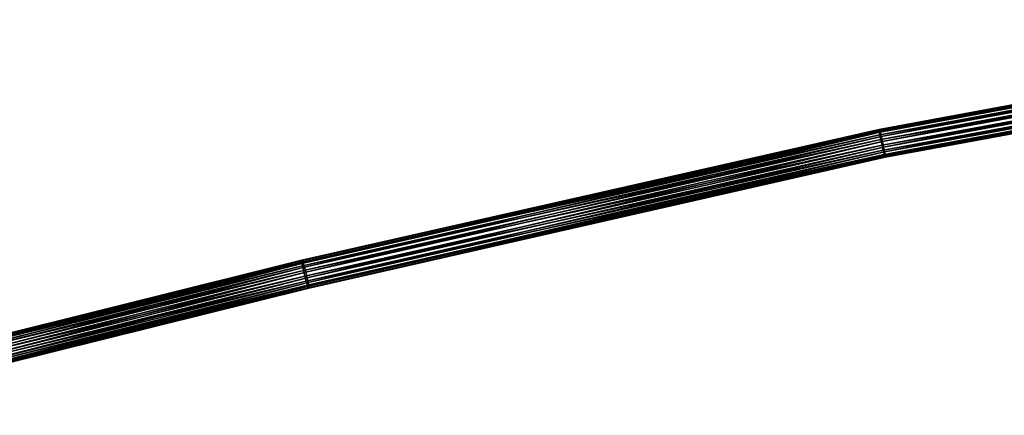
# Model space of a CAD drawing. Extents: x 0 to 2736, y 0 to 1729.
# Tile 20 of 86: x 1368 to 1539, y 521 to 590. Entities that reach past the tile are written whole.
import ezdxf

# ---------------------------------------------------------------- set-up
doc = ezdxf.new("R2010")
doc.units = 0
doc.header["$LTSCALE"] = 25.4
doc.layers.get('0').update_dxf_attribs({"color": 13, "linetype": 'CONTINUOUS'})

# ---------------------------------------------------------------- blocks, each defined once
blk = doc.blocks.new('ACROSS-6927_STL')
at = {"color": 12}
for p, q in [((1533.85, 526.61, 1181.45), (1445.07, 535.32, 1203.56)), ((1533.63, 525.98, 1180.74), (1445.07, 535.32, 1203.56)), ((1533.85, 526.61, 1181.45), (1445.07, 535.32, 1203.56)), ((1533.63, 525.98, 1180.74), (1445.07, 535.32, 1203.56)), ((1534.09, 526.91, 1182.35), (1445.33, 535.62, 1204.45)), ((1533.85, 526.61, 1181.45), (1445.33, 535.62, 1204.45)), ((1534.09, 526.91, 1182.35), (1445.33, 535.62, 1204.45)), ((1533.85, 526.61, 1181.45), (1445.33, 535.62, 1204.45)), ((1534.31, 526.83, 1183.29), (1445.56, 535.54, 1205.4)), ((1534.09, 526.91, 1182.35), (1445.56, 535.54, 1205.4)), ((1534.31, 526.83, 1183.29), (1445.56, 535.54, 1205.4)), ((1534.09, 526.91, 1182.35), (1445.56, 535.54, 1205.4)), ((1533.38, 524.14, 1180.26), (1444.61, 533.83, 1202.46)), ((1444.61, 533.83, 1202.46), (1533.47, 525.11, 1180.32)), ((1533.38, 524.14, 1180.26), (1444.61, 533.83, 1202.46)), ((1444.61, 533.83, 1202.46), (1533.47, 525.11, 1180.32)), ((1533.63, 525.98, 1180.74), (1444.82, 534.69, 1202.86)), ((1533.47, 525.11, 1180.32), (1444.82, 534.69, 1202.86)), ((1533.63, 525.98, 1180.74), (1444.82, 534.69, 1202.86)), ((1533.47, 525.11, 1180.32), (1444.82, 534.69, 1202.86)), ((1534.31, 526.83, 1183.29), (1445.71, 535.1, 1206.26)), ((1445.71, 535.1, 1206.26), (1534.49, 526.39, 1184.14)), ((1534.31, 526.83, 1183.29), (1445.71, 535.1, 1206.26)), ((1445.71, 535.1, 1206.26), (1534.49, 526.39, 1184.14)), ((1534.59, 525.65, 1184.77), (1445.77, 534.37, 1206.89)), ((1534.49, 526.39, 1184.14), (1445.77, 534.37, 1206.89)), ((1534.59, 525.65, 1184.77), (1445.77, 534.37, 1206.89)), ((1534.49, 526.39, 1184.14), (1445.77, 534.37, 1206.89)), ((1533.49, 522.48, 1181.2), (1444.43, 531.94, 1202.73)), ((1444.43, 531.94, 1202.73), (1533.39, 523.22, 1180.57)), ((1533.49, 522.48, 1181.2), (1444.43, 531.94, 1202.73)), ((1444.43, 531.94, 1202.73), (1533.39, 523.22, 1180.57)), ((1533.38, 524.14, 1180.26), (1444.47, 532.86, 1202.41)), ((1533.39, 523.22, 1180.57), (1444.47, 532.86, 1202.41)), ((1533.38, 524.14, 1180.26), (1444.47, 532.86, 1202.41)), ((1533.39, 523.22, 1180.57), (1444.47, 532.86, 1202.41)), ((1534.51, 523.76, 1185.02), (1445.6, 532.48, 1207.17)), ((1534.6, 524.73, 1185.08), (1445.6, 532.48, 1207.17)), ((1534.51, 523.76, 1185.02), (1445.6, 532.48, 1207.17)), ((1534.6, 524.73, 1185.08), (1445.6, 532.48, 1207.17)), ((1534.6, 524.73, 1185.08), (1445.73, 533.45, 1207.21)), ((1534.59, 525.65, 1184.77), (1445.73, 533.45, 1207.21)), ((1534.6, 524.73, 1185.08), (1445.73, 533.45, 1207.21)), ((1534.59, 525.65, 1184.77), (1445.73, 533.45, 1207.21)), ((1533.49, 522.48, 1181.2), (1444.49, 531.21, 1203.37)), ((1533.66, 522.03, 1182.05), (1444.49, 531.21, 1203.37)), ((1533.49, 522.48, 1181.2), (1444.49, 531.21, 1203.37)), ((1533.66, 522.03, 1182.05), (1444.49, 531.21, 1203.37)), ((1533.66, 522.03, 1182.05), (1444.65, 530.77, 1204.23)), ((1533.89, 521.96, 1183), (1444.65, 530.77, 1204.23)), ((1533.66, 522.03, 1182.05), (1444.65, 530.77, 1204.23)), ((1533.89, 521.96, 1183), (1444.65, 530.77, 1204.23)), ((1533.89, 521.96, 1183), (1444.87, 530.69, 1205.17)), ((1534.13, 522.26, 1183.9), (1444.87, 530.69, 1205.17)), ((1533.89, 521.96, 1183), (1444.87, 530.69, 1205.17)), ((1534.13, 522.26, 1183.9), (1444.87, 530.69, 1205.17)), ((1534.13, 522.26, 1183.9), (1445.13, 530.99, 1206.06)), ((1534.35, 522.89, 1184.61), (1445.13, 530.99, 1206.06)), ((1534.13, 522.26, 1183.9), (1445.13, 530.99, 1206.06)), ((1534.35, 522.89, 1184.61), (1445.13, 530.99, 1206.06)), ((1534.35, 522.89, 1184.61), (1445.39, 531.62, 1206.76)), ((1534.51, 523.76, 1185.02), (1445.39, 531.62, 1206.76)), ((1534.35, 522.89, 1184.61), (1445.39, 531.62, 1206.76)), ((1534.51, 523.76, 1185.02), (1445.39, 531.62, 1206.76)), ((1533.85, 526.61, 1181.45), (1534.09, 526.91, 1182.35)), ((1533.85, 526.61, 1181.45), (1534.09, 526.91, 1182.35)), ((1634.22, 521.53, 1159.61), (1534.09, 526.91, 1182.35)), ((1534.09, 526.91, 1182.35), (1534.31, 526.83, 1183.29)), ((1534.09, 526.91, 1182.35), (1534.31, 526.83, 1183.29)), ((1634.02, 521.23, 1158.71), (1534.09, 526.91, 1182.35)), ((1634.22, 521.53, 1159.61), (1534.09, 526.91, 1182.35)), ((1634.02, 521.23, 1158.71), (1534.09, 526.91, 1182.35)), ((1634.42, 521.46, 1160.57), (1534.31, 526.83, 1183.29)), ((1534.31, 526.83, 1183.29), (1534.49, 526.39, 1184.14)), ((1534.31, 526.83, 1183.29), (1534.49, 526.39, 1184.14)), ((1634.22, 521.53, 1159.61), (1534.31, 526.83, 1183.29)), ((1634.42, 521.46, 1160.57), (1534.31, 526.83, 1183.29)), ((1634.22, 521.53, 1159.61), (1534.31, 526.83, 1183.29)), ((1533.38, 524.14, 1180.26), (1533.47, 525.11, 1180.32)), ((1533.38, 524.14, 1180.26), (1533.47, 525.11, 1180.32)), ((1533.47, 525.11, 1180.32), (1533.63, 525.98, 1180.74)), ((1533.47, 525.11, 1180.32), (1533.63, 525.98, 1180.74)), ((1633.68, 518.75, 1157.5), (1533.47, 525.11, 1180.32)), ((1533.47, 525.11, 1180.32), (1633.73, 519.73, 1157.56)), ((1633.68, 518.75, 1157.5), (1533.47, 525.11, 1180.32)), ((1533.47, 525.11, 1180.32), (1633.73, 519.73, 1157.56)), ((1533.63, 525.98, 1180.74), (1533.85, 526.61, 1181.45)), ((1533.63, 525.98, 1180.74), (1533.85, 526.61, 1181.45)), ((1633.85, 520.59, 1157.99), (1533.63, 525.98, 1180.74)), ((1633.73, 519.73, 1157.56), (1533.63, 525.98, 1180.74)), ((1633.85, 520.59, 1157.99), (1533.63, 525.98, 1180.74)), ((1633.73, 519.73, 1157.56), (1533.63, 525.98, 1180.74)), ((1634.02, 521.23, 1158.71), (1533.85, 526.61, 1181.45)), ((1633.85, 520.59, 1157.99), (1533.85, 526.61, 1181.45)), ((1634.02, 521.23, 1158.71), (1533.85, 526.61, 1181.45)), ((1633.85, 520.59, 1157.99), (1533.85, 526.61, 1181.45)), ((1634.42, 521.46, 1160.57), (1534.49, 526.39, 1184.14)), ((1534.49, 526.39, 1184.14), (1634.58, 521.02, 1161.42)), ((1634.42, 521.46, 1160.57), (1534.49, 526.39, 1184.14)), ((1534.49, 526.39, 1184.14), (1634.58, 521.02, 1161.42)), ((1534.49, 526.39, 1184.14), (1534.59, 525.65, 1184.77)), ((1534.49, 526.39, 1184.14), (1534.59, 525.65, 1184.77)), ((1634.68, 520.28, 1162.05), (1534.59, 525.65, 1184.77)), ((1534.59, 525.65, 1184.77), (1534.6, 524.73, 1185.08)), ((1534.59, 525.65, 1184.77), (1534.6, 524.73, 1185.08)), ((1634.58, 521.02, 1161.42), (1534.59, 525.65, 1184.77)), ((1634.68, 520.28, 1162.05), (1534.59, 525.65, 1184.77)), ((1634.58, 521.02, 1161.42), (1534.59, 525.65, 1184.77)), ((1633.68, 518.75, 1157.5), (1533.38, 524.14, 1180.26)), ((1633.7, 517.83, 1157.8), (1533.38, 524.14, 1180.26)), ((1633.68, 518.75, 1157.5), (1533.38, 524.14, 1180.26)), ((1633.7, 517.83, 1157.8), (1533.38, 524.14, 1180.26)), ((1533.39, 523.22, 1180.57), (1533.38, 524.14, 1180.26)), ((1533.39, 523.22, 1180.57), (1533.38, 524.14, 1180.26)), ((1534.51, 523.76, 1185.02), (1534.35, 522.89, 1184.61)), ((1534.51, 523.76, 1185.02), (1534.35, 522.89, 1184.61)), ((1534.6, 524.73, 1185.08), (1534.51, 523.76, 1185.02)), ((1534.6, 524.73, 1185.08), (1534.51, 523.76, 1185.02)), ((1634.66, 518.38, 1162.29), (1534.51, 523.76, 1185.02)), ((1634.71, 519.35, 1162.35), (1534.51, 523.76, 1185.02)), ((1634.66, 518.38, 1162.29), (1534.51, 523.76, 1185.02)), ((1634.71, 519.35, 1162.35), (1534.51, 523.76, 1185.02)), ((1634.71, 519.35, 1162.35), (1534.6, 524.73, 1185.08)), ((1634.68, 520.28, 1162.05), (1534.6, 524.73, 1185.08)), ((1634.71, 519.35, 1162.35), (1534.6, 524.73, 1185.08)), ((1634.68, 520.28, 1162.05), (1534.6, 524.73, 1185.08)), ((1633.8, 517.09, 1158.43), (1533.39, 523.22, 1180.57)), ((1533.39, 523.22, 1180.57), (1633.7, 517.83, 1157.8)), ((1633.8, 517.09, 1158.43), (1533.39, 523.22, 1180.57)), ((1533.49, 522.48, 1181.2), (1533.39, 523.22, 1180.57)), ((1533.49, 522.48, 1181.2), (1533.39, 523.22, 1180.57)), ((1533.39, 523.22, 1180.57), (1633.7, 517.83, 1157.8)), ((1633.8, 517.09, 1158.43), (1533.49, 522.48, 1181.2)), ((1633.97, 516.65, 1159.28), (1533.49, 522.48, 1181.2)), ((1633.8, 517.09, 1158.43), (1533.49, 522.48, 1181.2)), ((1633.97, 516.65, 1159.28), (1533.49, 522.48, 1181.2)), ((1533.66, 522.03, 1182.05), (1533.49, 522.48, 1181.2)), ((1533.66, 522.03, 1182.05), (1533.49, 522.48, 1181.2)), ((1633.97, 516.65, 1159.28), (1533.66, 522.03, 1182.05)), ((1634.16, 516.57, 1160.24), (1533.66, 522.03, 1182.05)), ((1633.97, 516.65, 1159.28), (1533.66, 522.03, 1182.05)), ((1634.16, 516.57, 1160.24), (1533.66, 522.03, 1182.05)), ((1533.89, 521.96, 1183), (1533.66, 522.03, 1182.05)), ((1533.89, 521.96, 1183), (1533.66, 522.03, 1182.05)), ((1534.13, 522.26, 1183.9), (1533.89, 521.96, 1183)), ((1534.13, 522.26, 1183.9), (1533.89, 521.96, 1183)), ((1634.16, 516.57, 1160.24), (1533.89, 521.96, 1183)), ((1634.36, 516.87, 1161.14), (1533.89, 521.96, 1183)), ((1634.16, 516.57, 1160.24), (1533.89, 521.96, 1183)), ((1634.36, 516.87, 1161.14), (1533.89, 521.96, 1183)), ((1534.35, 522.89, 1184.61), (1534.13, 522.26, 1183.9)), ((1534.35, 522.89, 1184.61), (1534.13, 522.26, 1183.9)), ((1634.36, 516.87, 1161.14), (1534.13, 522.26, 1183.9)), ((1634.53, 517.51, 1161.86), (1534.13, 522.26, 1183.9)), ((1634.36, 516.87, 1161.14), (1534.13, 522.26, 1183.9)), ((1634.53, 517.51, 1161.86), (1534.13, 522.26, 1183.9)), ((1634.53, 517.51, 1161.86), (1534.35, 522.89, 1184.61)), ((1634.66, 518.38, 1162.29), (1534.35, 522.89, 1184.61)), ((1634.53, 517.51, 1161.86), (1534.35, 522.89, 1184.61)), ((1634.66, 518.38, 1162.29), (1534.35, 522.89, 1184.61)), ((1633.73, 519.73, 1157.56), (1633.85, 520.59, 1157.99)), ((1633.73, 519.73, 1157.56), (1633.85, 520.59, 1157.99)), ((1633.85, 520.59, 1157.99), (1634.02, 521.23, 1158.71)), ((1633.85, 520.59, 1157.99), (1634.02, 521.23, 1158.71)), ((1736.92, 517.76, 1138.93), (1633.85, 520.59, 1157.99)), ((1736.83, 516.89, 1138.5), (1633.85, 520.59, 1157.99)), ((1736.92, 517.76, 1138.93), (1633.85, 520.59, 1157.99)), ((1736.83, 516.89, 1138.5), (1633.85, 520.59, 1157.99)), ((1634.02, 521.23, 1158.71), (1634.22, 521.53, 1159.61)), ((1634.02, 521.23, 1158.71), (1634.22, 521.53, 1159.61)), ((1737.05, 518.4, 1139.66), (1634.02, 521.23, 1158.71)), ((1736.92, 517.76, 1138.93), (1634.02, 521.23, 1158.71)), ((1737.05, 518.4, 1139.66), (1634.02, 521.23, 1158.71)), ((1736.92, 517.76, 1138.93), (1634.02, 521.23, 1158.71)), ((1737.2, 518.7, 1140.58), (1634.22, 521.53, 1159.61)), ((1634.22, 521.53, 1159.61), (1634.42, 521.46, 1160.57)), ((1634.22, 521.53, 1159.61), (1634.42, 521.46, 1160.57)), ((1737.05, 518.4, 1139.66), (1634.22, 521.53, 1159.61)), ((1737.2, 518.7, 1140.58), (1634.22, 521.53, 1159.61)), ((1737.05, 518.4, 1139.66), (1634.22, 521.53, 1159.61)), ((1737.35, 518.63, 1141.54), (1634.42, 521.46, 1160.57)), ((1634.42, 521.46, 1160.57), (1634.58, 521.02, 1161.42)), ((1634.42, 521.46, 1160.57), (1634.58, 521.02, 1161.42)), ((1737.2, 518.7, 1140.58), (1634.42, 521.46, 1160.57)), ((1737.35, 518.63, 1141.54), (1634.42, 521.46, 1160.57)), ((1737.2, 518.7, 1140.58), (1634.42, 521.46, 1160.57)), ((1737.35, 518.63, 1141.54), (1634.58, 521.02, 1161.42)), ((1634.58, 521.02, 1161.42), (1737.49, 518.19, 1142.4)), ((1737.35, 518.63, 1141.54), (1634.58, 521.02, 1161.42)), ((1634.58, 521.02, 1161.42), (1737.49, 518.19, 1142.4)), ((1634.58, 521.02, 1161.42), (1634.68, 520.28, 1162.05)), ((1634.58, 521.02, 1161.42), (1634.68, 520.28, 1162.05)), ((1737.57, 517.45, 1143.03), (1634.68, 520.28, 1162.05)), ((1634.68, 520.28, 1162.05), (1634.71, 519.35, 1162.35)), ((1634.68, 520.28, 1162.05), (1634.71, 519.35, 1162.35)), ((1737.49, 518.19, 1142.4), (1634.68, 520.28, 1162.05)), ((1737.57, 517.45, 1143.03), (1634.68, 520.28, 1162.05)), ((1737.49, 518.19, 1142.4), (1634.68, 520.28, 1162.05)), ((1633.68, 518.75, 1157.5), (1633.73, 519.73, 1157.56)), ((1633.68, 518.75, 1157.5), (1633.73, 519.73, 1157.56)), ((1736.8, 515.92, 1138.43), (1633.68, 518.75, 1157.5)), ((1736.83, 514.99, 1138.73), (1633.68, 518.75, 1157.5)), ((1736.8, 515.92, 1138.43), (1633.68, 518.75, 1157.5)), ((1736.83, 514.99, 1138.73), (1633.68, 518.75, 1157.5)), ((1633.7, 517.83, 1157.8), (1633.68, 518.75, 1157.5)), ((1633.7, 517.83, 1157.8), (1633.68, 518.75, 1157.5)), ((1736.8, 515.92, 1138.43), (1633.73, 519.73, 1157.56)), ((1633.73, 519.73, 1157.56), (1736.83, 516.89, 1138.5)), ((1736.8, 515.92, 1138.43), (1633.73, 519.73, 1157.56)), ((1633.73, 519.73, 1157.56), (1736.83, 516.89, 1138.5)), ((1634.66, 518.38, 1162.29), (1634.53, 517.51, 1161.86)), ((1634.66, 518.38, 1162.29), (1634.53, 517.51, 1161.86)), ((1634.71, 519.35, 1162.35), (1634.66, 518.38, 1162.29)), ((1634.71, 519.35, 1162.35), (1634.66, 518.38, 1162.29)), ((1737.58, 515.55, 1143.26), (1634.66, 518.38, 1162.29)), ((1737.61, 516.52, 1143.33), (1634.66, 518.38, 1162.29)), ((1737.58, 515.55, 1143.26), (1634.66, 518.38, 1162.29)), ((1737.61, 516.52, 1143.33), (1634.66, 518.38, 1162.29)), ((1737.61, 516.52, 1143.33), (1634.71, 519.35, 1162.35)), ((1737.57, 517.45, 1143.03), (1634.71, 519.35, 1162.35)), ((1737.61, 516.52, 1143.33), (1634.71, 519.35, 1162.35)), ((1737.57, 517.45, 1143.03), (1634.71, 519.35, 1162.35)), ((1736.92, 514.25, 1139.36), (1633.7, 517.83, 1157.8)), ((1633.7, 517.83, 1157.8), (1736.83, 514.99, 1138.73)), ((1736.92, 514.25, 1139.36), (1633.7, 517.83, 1157.8)), ((1633.8, 517.09, 1158.43), (1633.7, 517.83, 1157.8)), ((1633.8, 517.09, 1158.43), (1633.7, 517.83, 1157.8)), ((1633.7, 517.83, 1157.8), (1736.83, 514.99, 1138.73)), ((1736.92, 514.25, 1139.36), (1633.8, 517.09, 1158.43)), ((1737.05, 513.81, 1140.22), (1633.8, 517.09, 1158.43)), ((1736.92, 514.25, 1139.36), (1633.8, 517.09, 1158.43)), ((1737.05, 513.81, 1140.22), (1633.8, 517.09, 1158.43)), ((1633.97, 516.65, 1159.28), (1633.8, 517.09, 1158.43)), ((1633.97, 516.65, 1159.28), (1633.8, 517.09, 1158.43)), ((1737.05, 513.81, 1140.22), (1633.97, 516.65, 1159.28)), ((1737.21, 513.74, 1141.18), (1633.97, 516.65, 1159.28)), ((1737.05, 513.81, 1140.22), (1633.97, 516.65, 1159.28)), ((1737.21, 513.74, 1141.18), (1633.97, 516.65, 1159.28)), ((1634.16, 516.57, 1160.24), (1633.97, 516.65, 1159.28)), ((1634.16, 516.57, 1160.24), (1633.97, 516.65, 1159.28)), ((1634.36, 516.87, 1161.14), (1634.16, 516.57, 1160.24)), ((1634.36, 516.87, 1161.14), (1634.16, 516.57, 1160.24)), ((1737.21, 513.74, 1141.18), (1634.16, 516.57, 1160.24)), ((1737.36, 514.04, 1142.1), (1634.16, 516.57, 1160.24)), ((1737.21, 513.74, 1141.18), (1634.16, 516.57, 1160.24)), ((1737.36, 514.04, 1142.1), (1634.16, 516.57, 1160.24)), ((1634.53, 517.51, 1161.86), (1634.36, 516.87, 1161.14)), ((1634.53, 517.51, 1161.86), (1634.36, 516.87, 1161.14)), ((1737.36, 514.04, 1142.1), (1634.36, 516.87, 1161.14)), ((1737.49, 514.68, 1142.83), (1634.36, 516.87, 1161.14)), ((1737.36, 514.04, 1142.1), (1634.36, 516.87, 1161.14)), ((1737.49, 514.68, 1142.83), (1634.36, 516.87, 1161.14)), ((1737.49, 514.68, 1142.83), (1634.53, 517.51, 1161.86)), ((1737.58, 515.55, 1143.26), (1634.53, 517.51, 1161.86)), ((1737.49, 514.68, 1142.83), (1634.53, 517.51, 1161.86)), ((1737.58, 515.55, 1143.26), (1634.53, 517.51, 1161.86))]:
    blk.add_line(p, q, dxfattribs=at)
mesh = blk.add_polyface(dxfattribs=at)
corners = [(1445.07, 535.32, 1203.56), (1533.63, 525.98, 1180.74), (1444.82, 534.69, 1202.86)]
mesh.append_faces([[corners[k] for k in face] for face in [(0, 1, 2)]], dxfattribs={"color": 12})
mesh = blk.add_polyface(dxfattribs=at)
corners = [(1445.33, 535.62, 1204.45), (1533.85, 526.61, 1181.45), (1445.07, 535.32, 1203.56)]
mesh.append_faces([[corners[k] for k in face] for face in [(0, 1, 2)]], dxfattribs={"color": 12})
mesh = blk.add_polyface(dxfattribs=at)
corners = [(1445.07, 535.32, 1203.56), (1533.85, 526.61, 1181.45), (1533.63, 525.98, 1180.74)]
mesh.append_faces([[corners[k] for k in face] for face in [(0, 1, 2)]], dxfattribs={"color": 12})
mesh = blk.add_polyface(dxfattribs=at)
corners = [(1445.56, 535.54, 1205.4), (1534.09, 526.91, 1182.35), (1445.33, 535.62, 1204.45)]
mesh.append_faces([[corners[k] for k in face] for face in [(0, 1, 2)]], dxfattribs={"color": 12})
mesh = blk.add_polyface(dxfattribs=at)
corners = [(1445.33, 535.62, 1204.45), (1534.09, 526.91, 1182.35), (1533.85, 526.61, 1181.45)]
mesh.append_faces([[corners[k] for k in face] for face in [(0, 1, 2)]], dxfattribs={"color": 12})
mesh = blk.add_polyface(dxfattribs=at)
corners = [(1445.71, 535.1, 1206.26), (1534.31, 526.83, 1183.29), (1445.56, 535.54, 1205.4)]
mesh.append_faces([[corners[k] for k in face] for face in [(0, 1, 2)]], dxfattribs={"color": 12})
mesh = blk.add_polyface(dxfattribs=at)
corners = [(1445.56, 535.54, 1205.4), (1534.31, 526.83, 1183.29), (1534.09, 526.91, 1182.35)]
mesh.append_faces([[corners[k] for k in face] for face in [(0, 1, 2)]], dxfattribs={"color": 12})
mesh = blk.add_polyface(dxfattribs=at)
corners = [(1533.38, 524.14, 1180.26), (1444.47, 532.86, 1202.41), (1444.61, 533.83, 1202.46)]
mesh.append_faces([[corners[k] for k in face] for face in [(0, 1, 2)]], dxfattribs={"color": 12})
mesh = blk.add_polyface(dxfattribs=at)
corners = [(1533.47, 525.11, 1180.32), (1444.61, 533.83, 1202.46), (1444.82, 534.69, 1202.86)]
mesh.append_faces([[corners[k] for k in face] for face in [(0, 1, 2)]], dxfattribs={"color": 12})
mesh = blk.add_polyface(dxfattribs=at)
corners = [(1533.47, 525.11, 1180.32), (1533.38, 524.14, 1180.26), (1444.61, 533.83, 1202.46)]
mesh.append_faces([[corners[k] for k in face] for face in [(0, 1, 2)]], dxfattribs={"color": 12})
mesh = blk.add_polyface(dxfattribs=at)
corners = [(1533.63, 525.98, 1180.74), (1533.47, 525.11, 1180.32), (1444.82, 534.69, 1202.86)]
mesh.append_faces([[corners[k] for k in face] for face in [(0, 1, 2)]], dxfattribs={"color": 12})
mesh = blk.add_polyface(dxfattribs=at)
corners = [(1445.71, 535.1, 1206.26), (1534.49, 526.39, 1184.14), (1534.31, 526.83, 1183.29)]
mesh.append_faces([[corners[k] for k in face] for face in [(0, 1, 2)]], dxfattribs={"color": 12})
mesh = blk.add_polyface(dxfattribs=at)
corners = [(1534.49, 526.39, 1184.14), (1445.71, 535.1, 1206.26), (1445.77, 534.37, 1206.89)]
mesh.append_faces([[corners[k] for k in face] for face in [(0, 1, 2)]], dxfattribs={"color": 12})
mesh = blk.add_polyface(dxfattribs=at)
corners = [(1534.59, 525.65, 1184.77), (1445.77, 534.37, 1206.89), (1445.73, 533.45, 1207.21)]
mesh.append_faces([[corners[k] for k in face] for face in [(0, 1, 2)]], dxfattribs={"color": 12})
mesh = blk.add_polyface(dxfattribs=at)
corners = [(1534.59, 525.65, 1184.77), (1534.49, 526.39, 1184.14), (1445.77, 534.37, 1206.89)]
mesh.append_faces([[corners[k] for k in face] for face in [(0, 1, 2)]], dxfattribs={"color": 12})
mesh = blk.add_polyface(dxfattribs=at)
corners = [(1533.39, 523.22, 1180.57), (1444.43, 531.94, 1202.73), (1444.47, 532.86, 1202.41)]
mesh.append_faces([[corners[k] for k in face] for face in [(0, 1, 2)]], dxfattribs={"color": 12})
mesh = blk.add_polyface(dxfattribs=at)
corners = [(1533.49, 522.48, 1181.2), (1444.43, 531.94, 1202.73), (1533.39, 523.22, 1180.57)]
mesh.append_faces([[corners[k] for k in face] for face in [(0, 1, 2)]], dxfattribs={"color": 12})
mesh = blk.add_polyface(dxfattribs=at)
corners = [(1533.49, 522.48, 1181.2), (1444.49, 531.21, 1203.37), (1444.43, 531.94, 1202.73)]
mesh.append_faces([[corners[k] for k in face] for face in [(0, 1, 2)]], dxfattribs={"color": 12})
mesh = blk.add_polyface(dxfattribs=at)
corners = [(1533.39, 523.22, 1180.57), (1444.47, 532.86, 1202.41), (1533.38, 524.14, 1180.26)]
mesh.append_faces([[corners[k] for k in face] for face in [(0, 1, 2)]], dxfattribs={"color": 12})
mesh = blk.add_polyface(dxfattribs=at)
corners = [(1534.51, 523.76, 1185.02), (1445.6, 532.48, 1207.17), (1445.39, 531.62, 1206.76)]
mesh.append_faces([[corners[k] for k in face] for face in [(0, 1, 2)]], dxfattribs={"color": 12})
mesh = blk.add_polyface(dxfattribs=at)
corners = [(1534.6, 524.73, 1185.08), (1445.73, 533.45, 1207.21), (1445.6, 532.48, 1207.17)]
mesh.append_faces([[corners[k] for k in face] for face in [(0, 1, 2)]], dxfattribs={"color": 12})
mesh = blk.add_polyface(dxfattribs=at)
corners = [(1534.6, 524.73, 1185.08), (1445.6, 532.48, 1207.17), (1534.51, 523.76, 1185.02)]
mesh.append_faces([[corners[k] for k in face] for face in [(0, 1, 2)]], dxfattribs={"color": 12})
mesh = blk.add_polyface(dxfattribs=at)
corners = [(1534.6, 524.73, 1185.08), (1534.59, 525.65, 1184.77), (1445.73, 533.45, 1207.21)]
mesh.append_faces([[corners[k] for k in face] for face in [(0, 1, 2)]], dxfattribs={"color": 12})
mesh = blk.add_polyface(dxfattribs=at)
corners = [(1444.49, 531.21, 1203.37), (1533.49, 522.48, 1181.2), (1533.66, 522.03, 1182.05)]
mesh.append_faces([[corners[k] for k in face] for face in [(0, 1, 2)]], dxfattribs={"color": 12})
mesh = blk.add_polyface(dxfattribs=at)
corners = [(1444.65, 530.77, 1204.23), (1444.49, 531.21, 1203.37), (1533.66, 522.03, 1182.05)]
mesh.append_faces([[corners[k] for k in face] for face in [(0, 1, 2)]], dxfattribs={"color": 12})
mesh = blk.add_polyface(dxfattribs=at)
corners = [(1444.65, 530.77, 1204.23), (1533.66, 522.03, 1182.05), (1533.89, 521.96, 1183)]
mesh.append_faces([[corners[k] for k in face] for face in [(0, 1, 2)]], dxfattribs={"color": 12})
mesh = blk.add_polyface(dxfattribs=at)
corners = [(1444.87, 530.69, 1205.17), (1444.65, 530.77, 1204.23), (1533.89, 521.96, 1183)]
mesh.append_faces([[corners[k] for k in face] for face in [(0, 1, 2)]], dxfattribs={"color": 12})
mesh = blk.add_polyface(dxfattribs=at)
corners = [(1445.13, 530.99, 1206.06), (1444.87, 530.69, 1205.17), (1534.13, 522.26, 1183.9)]
mesh.append_faces([[corners[k] for k in face] for face in [(0, 1, 2)]], dxfattribs={"color": 12})
mesh = blk.add_polyface(dxfattribs=at)
corners = [(1444.87, 530.69, 1205.17), (1533.89, 521.96, 1183), (1534.13, 522.26, 1183.9)]
mesh.append_faces([[corners[k] for k in face] for face in [(0, 1, 2)]], dxfattribs={"color": 12})
mesh = blk.add_polyface(dxfattribs=at)
corners = [(1445.39, 531.62, 1206.76), (1445.13, 530.99, 1206.06), (1534.35, 522.89, 1184.61)]
mesh.append_faces([[corners[k] for k in face] for face in [(0, 1, 2)]], dxfattribs={"color": 12})
mesh = blk.add_polyface(dxfattribs=at)
corners = [(1445.13, 530.99, 1206.06), (1534.13, 522.26, 1183.9), (1534.35, 522.89, 1184.61)]
mesh.append_faces([[corners[k] for k in face] for face in [(0, 1, 2)]], dxfattribs={"color": 12})
mesh = blk.add_polyface(dxfattribs=at)
corners = [(1534.51, 523.76, 1185.02), (1445.39, 531.62, 1206.76), (1534.35, 522.89, 1184.61)]
mesh.append_faces([[corners[k] for k in face] for face in [(0, 1, 2)]], dxfattribs={"color": 12})
mesh = blk.add_polyface(dxfattribs=at)
corners = [(1534.09, 526.91, 1182.35), (1634.02, 521.23, 1158.71), (1533.85, 526.61, 1181.45)]
mesh.append_faces([[corners[k] for k in face] for face in [(0, 1, 2)]], dxfattribs={"color": 12})
mesh = blk.add_polyface(dxfattribs=at)
corners = [(1534.31, 526.83, 1183.29), (1634.22, 521.53, 1159.61), (1534.09, 526.91, 1182.35)]
mesh.append_faces([[corners[k] for k in face] for face in [(0, 1, 2)]], dxfattribs={"color": 12})
mesh = blk.add_polyface(dxfattribs=at)
corners = [(1534.09, 526.91, 1182.35), (1634.22, 521.53, 1159.61), (1634.02, 521.23, 1158.71)]
mesh.append_faces([[corners[k] for k in face] for face in [(0, 1, 2)]], dxfattribs={"color": 12})
mesh = blk.add_polyface(dxfattribs=at)
corners = [(1534.49, 526.39, 1184.14), (1634.42, 521.46, 1160.57), (1534.31, 526.83, 1183.29)]
mesh.append_faces([[corners[k] for k in face] for face in [(0, 1, 2)]], dxfattribs={"color": 12})
mesh = blk.add_polyface(dxfattribs=at)
corners = [(1534.31, 526.83, 1183.29), (1634.42, 521.46, 1160.57), (1634.22, 521.53, 1159.61)]
mesh.append_faces([[corners[k] for k in face] for face in [(0, 1, 2)]], dxfattribs={"color": 12})
mesh = blk.add_polyface(dxfattribs=at)
corners = [(1633.68, 518.75, 1157.5), (1533.38, 524.14, 1180.26), (1533.47, 525.11, 1180.32)]
mesh.append_faces([[corners[k] for k in face] for face in [(0, 1, 2)]], dxfattribs={"color": 12})
mesh = blk.add_polyface(dxfattribs=at)
corners = [(1633.73, 519.73, 1157.56), (1533.47, 525.11, 1180.32), (1533.63, 525.98, 1180.74)]
mesh.append_faces([[corners[k] for k in face] for face in [(0, 1, 2)]], dxfattribs={"color": 12})
mesh = blk.add_polyface(dxfattribs=at)
corners = [(1633.73, 519.73, 1157.56), (1633.68, 518.75, 1157.5), (1533.47, 525.11, 1180.32)]
mesh.append_faces([[corners[k] for k in face] for face in [(0, 1, 2)]], dxfattribs={"color": 12})
mesh = blk.add_polyface(dxfattribs=at)
corners = [(1533.85, 526.61, 1181.45), (1633.85, 520.59, 1157.99), (1533.63, 525.98, 1180.74)]
mesh.append_faces([[corners[k] for k in face] for face in [(0, 1, 2)]], dxfattribs={"color": 12})
mesh = blk.add_polyface(dxfattribs=at)
corners = [(1633.85, 520.59, 1157.99), (1633.73, 519.73, 1157.56), (1533.63, 525.98, 1180.74)]
mesh.append_faces([[corners[k] for k in face] for face in [(0, 1, 2)]], dxfattribs={"color": 12})
mesh = blk.add_polyface(dxfattribs=at)
corners = [(1533.85, 526.61, 1181.45), (1634.02, 521.23, 1158.71), (1633.85, 520.59, 1157.99)]
mesh.append_faces([[corners[k] for k in face] for face in [(0, 1, 2)]], dxfattribs={"color": 12})
mesh = blk.add_polyface(dxfattribs=at)
corners = [(1534.49, 526.39, 1184.14), (1634.58, 521.02, 1161.42), (1634.42, 521.46, 1160.57)]
mesh.append_faces([[corners[k] for k in face] for face in [(0, 1, 2)]], dxfattribs={"color": 12})
mesh = blk.add_polyface(dxfattribs=at)
corners = [(1634.58, 521.02, 1161.42), (1534.49, 526.39, 1184.14), (1534.59, 525.65, 1184.77)]
mesh.append_faces([[corners[k] for k in face] for face in [(0, 1, 2)]], dxfattribs={"color": 12})
mesh = blk.add_polyface(dxfattribs=at)
corners = [(1634.68, 520.28, 1162.05), (1534.59, 525.65, 1184.77), (1534.6, 524.73, 1185.08)]
mesh.append_faces([[corners[k] for k in face] for face in [(0, 1, 2)]], dxfattribs={"color": 12})
mesh = blk.add_polyface(dxfattribs=at)
corners = [(1634.68, 520.28, 1162.05), (1634.58, 521.02, 1161.42), (1534.59, 525.65, 1184.77)]
mesh.append_faces([[corners[k] for k in face] for face in [(0, 1, 2)]], dxfattribs={"color": 12})
mesh = blk.add_polyface(dxfattribs=at)
corners = [(1633.7, 517.83, 1157.8), (1533.38, 524.14, 1180.26), (1633.68, 518.75, 1157.5)]
mesh.append_faces([[corners[k] for k in face] for face in [(0, 1, 2)]], dxfattribs={"color": 12})
mesh = blk.add_polyface(dxfattribs=at)
corners = [(1633.7, 517.83, 1157.8), (1533.39, 523.22, 1180.57), (1533.38, 524.14, 1180.26)]
mesh.append_faces([[corners[k] for k in face] for face in [(0, 1, 2)]], dxfattribs={"color": 12})
mesh = blk.add_polyface(dxfattribs=at)
corners = [(1634.66, 518.38, 1162.29), (1534.51, 523.76, 1185.02), (1534.35, 522.89, 1184.61)]
mesh.append_faces([[corners[k] for k in face] for face in [(0, 1, 2)]], dxfattribs={"color": 12})
mesh = blk.add_polyface(dxfattribs=at)
corners = [(1634.71, 519.35, 1162.35), (1534.6, 524.73, 1185.08), (1534.51, 523.76, 1185.02)]
mesh.append_faces([[corners[k] for k in face] for face in [(0, 1, 2)]], dxfattribs={"color": 12})
mesh = blk.add_polyface(dxfattribs=at)
corners = [(1634.71, 519.35, 1162.35), (1534.51, 523.76, 1185.02), (1634.66, 518.38, 1162.29)]
mesh.append_faces([[corners[k] for k in face] for face in [(0, 1, 2)]], dxfattribs={"color": 12})
mesh = blk.add_polyface(dxfattribs=at)
corners = [(1634.71, 519.35, 1162.35), (1634.68, 520.28, 1162.05), (1534.6, 524.73, 1185.08)]
mesh.append_faces([[corners[k] for k in face] for face in [(0, 1, 2)]], dxfattribs={"color": 12})
mesh = blk.add_polyface(dxfattribs=at)
corners = [(1633.8, 517.09, 1158.43), (1533.39, 523.22, 1180.57), (1633.7, 517.83, 1157.8)]
mesh.append_faces([[corners[k] for k in face] for face in [(0, 1, 2)]], dxfattribs={"color": 12})
mesh = blk.add_polyface(dxfattribs=at)
corners = [(1633.8, 517.09, 1158.43), (1533.49, 522.48, 1181.2), (1533.39, 523.22, 1180.57)]
mesh.append_faces([[corners[k] for k in face] for face in [(0, 1, 2)]], dxfattribs={"color": 12})
mesh = blk.add_polyface(dxfattribs=at)
corners = [(1533.49, 522.48, 1181.2), (1633.8, 517.09, 1158.43), (1633.97, 516.65, 1159.28)]
mesh.append_faces([[corners[k] for k in face] for face in [(0, 1, 2)]], dxfattribs={"color": 12})
mesh = blk.add_polyface(dxfattribs=at)
corners = [(1533.66, 522.03, 1182.05), (1533.49, 522.48, 1181.2), (1633.97, 516.65, 1159.28)]
mesh.append_faces([[corners[k] for k in face] for face in [(0, 1, 2)]], dxfattribs={"color": 12})
mesh = blk.add_polyface(dxfattribs=at)
corners = [(1533.66, 522.03, 1182.05), (1633.97, 516.65, 1159.28), (1634.16, 516.57, 1160.24)]
mesh.append_faces([[corners[k] for k in face] for face in [(0, 1, 2)]], dxfattribs={"color": 12})
mesh = blk.add_polyface(dxfattribs=at)
corners = [(1533.89, 521.96, 1183), (1533.66, 522.03, 1182.05), (1634.16, 516.57, 1160.24)]
mesh.append_faces([[corners[k] for k in face] for face in [(0, 1, 2)]], dxfattribs={"color": 12})
mesh = blk.add_polyface(dxfattribs=at)
corners = [(1534.13, 522.26, 1183.9), (1533.89, 521.96, 1183), (1634.36, 516.87, 1161.14)]
mesh.append_faces([[corners[k] for k in face] for face in [(0, 1, 2)]], dxfattribs={"color": 12})
mesh = blk.add_polyface(dxfattribs=at)
corners = [(1533.89, 521.96, 1183), (1634.16, 516.57, 1160.24), (1634.36, 516.87, 1161.14)]
mesh.append_faces([[corners[k] for k in face] for face in [(0, 1, 2)]], dxfattribs={"color": 12})
mesh = blk.add_polyface(dxfattribs=at)
corners = [(1534.35, 522.89, 1184.61), (1534.13, 522.26, 1183.9), (1634.53, 517.51, 1161.86)]
mesh.append_faces([[corners[k] for k in face] for face in [(0, 1, 2)]], dxfattribs={"color": 12})
mesh = blk.add_polyface(dxfattribs=at)
corners = [(1534.13, 522.26, 1183.9), (1634.36, 516.87, 1161.14), (1634.53, 517.51, 1161.86)]
mesh.append_faces([[corners[k] for k in face] for face in [(0, 1, 2)]], dxfattribs={"color": 12})
mesh = blk.add_polyface(dxfattribs=at)
corners = [(1634.66, 518.38, 1162.29), (1534.35, 522.89, 1184.61), (1634.53, 517.51, 1161.86)]
mesh.append_faces([[corners[k] for k in face] for face in [(0, 1, 2)]], dxfattribs={"color": 12})
mesh = blk.add_polyface(dxfattribs=at)
corners = [(1736.83, 516.89, 1138.5), (1633.73, 519.73, 1157.56), (1633.85, 520.59, 1157.99)]
mesh.append_faces([[corners[k] for k in face] for face in [(0, 1, 2)]], dxfattribs={"color": 12})
mesh = blk.add_polyface(dxfattribs=at)
corners = [(1634.02, 521.23, 1158.71), (1736.92, 517.76, 1138.93), (1633.85, 520.59, 1157.99)]
mesh.append_faces([[corners[k] for k in face] for face in [(0, 1, 2)]], dxfattribs={"color": 12})
mesh = blk.add_polyface(dxfattribs=at)
corners = [(1736.92, 517.76, 1138.93), (1736.83, 516.89, 1138.5), (1633.85, 520.59, 1157.99)]
mesh.append_faces([[corners[k] for k in face] for face in [(0, 1, 2)]], dxfattribs={"color": 12})
mesh = blk.add_polyface(dxfattribs=at)
corners = [(1634.22, 521.53, 1159.61), (1737.05, 518.4, 1139.66), (1634.02, 521.23, 1158.71)]
mesh.append_faces([[corners[k] for k in face] for face in [(0, 1, 2)]], dxfattribs={"color": 12})
mesh = blk.add_polyface(dxfattribs=at)
corners = [(1634.02, 521.23, 1158.71), (1737.05, 518.4, 1139.66), (1736.92, 517.76, 1138.93)]
mesh.append_faces([[corners[k] for k in face] for face in [(0, 1, 2)]], dxfattribs={"color": 12})
mesh = blk.add_polyface(dxfattribs=at)
corners = [(1634.42, 521.46, 1160.57), (1737.2, 518.7, 1140.58), (1634.22, 521.53, 1159.61)]
mesh.append_faces([[corners[k] for k in face] for face in [(0, 1, 2)]], dxfattribs={"color": 12})
mesh = blk.add_polyface(dxfattribs=at)
corners = [(1634.22, 521.53, 1159.61), (1737.2, 518.7, 1140.58), (1737.05, 518.4, 1139.66)]
mesh.append_faces([[corners[k] for k in face] for face in [(0, 1, 2)]], dxfattribs={"color": 12})
mesh = blk.add_polyface(dxfattribs=at)
corners = [(1634.58, 521.02, 1161.42), (1737.35, 518.63, 1141.54), (1634.42, 521.46, 1160.57)]
mesh.append_faces([[corners[k] for k in face] for face in [(0, 1, 2)]], dxfattribs={"color": 12})
mesh = blk.add_polyface(dxfattribs=at)
corners = [(1634.42, 521.46, 1160.57), (1737.35, 518.63, 1141.54), (1737.2, 518.7, 1140.58)]
mesh.append_faces([[corners[k] for k in face] for face in [(0, 1, 2)]], dxfattribs={"color": 12})
mesh = blk.add_polyface(dxfattribs=at)
corners = [(1634.58, 521.02, 1161.42), (1737.49, 518.19, 1142.4), (1737.35, 518.63, 1141.54)]
mesh.append_faces([[corners[k] for k in face] for face in [(0, 1, 2)]], dxfattribs={"color": 12})
mesh = blk.add_polyface(dxfattribs=at)
corners = [(1737.49, 518.19, 1142.4), (1634.58, 521.02, 1161.42), (1634.68, 520.28, 1162.05)]
mesh.append_faces([[corners[k] for k in face] for face in [(0, 1, 2)]], dxfattribs={"color": 12})
mesh = blk.add_polyface(dxfattribs=at)
corners = [(1737.57, 517.45, 1143.03), (1634.68, 520.28, 1162.05), (1634.71, 519.35, 1162.35)]
mesh.append_faces([[corners[k] for k in face] for face in [(0, 1, 2)]], dxfattribs={"color": 12})
mesh = blk.add_polyface(dxfattribs=at)
corners = [(1737.57, 517.45, 1143.03), (1737.49, 518.19, 1142.4), (1634.68, 520.28, 1162.05)]
mesh.append_faces([[corners[k] for k in face] for face in [(0, 1, 2)]], dxfattribs={"color": 12})
mesh = blk.add_polyface(dxfattribs=at)
corners = [(1736.8, 515.92, 1138.43), (1633.68, 518.75, 1157.5), (1633.73, 519.73, 1157.56)]
mesh.append_faces([[corners[k] for k in face] for face in [(0, 1, 2)]], dxfattribs={"color": 12})
mesh = blk.add_polyface(dxfattribs=at)
corners = [(1736.83, 514.99, 1138.73), (1633.68, 518.75, 1157.5), (1736.8, 515.92, 1138.43)]
mesh.append_faces([[corners[k] for k in face] for face in [(0, 1, 2)]], dxfattribs={"color": 12})
mesh = blk.add_polyface(dxfattribs=at)
corners = [(1736.83, 514.99, 1138.73), (1633.7, 517.83, 1157.8), (1633.68, 518.75, 1157.5)]
mesh.append_faces([[corners[k] for k in face] for face in [(0, 1, 2)]], dxfattribs={"color": 12})
mesh = blk.add_polyface(dxfattribs=at)
corners = [(1736.83, 516.89, 1138.5), (1736.8, 515.92, 1138.43), (1633.73, 519.73, 1157.56)]
mesh.append_faces([[corners[k] for k in face] for face in [(0, 1, 2)]], dxfattribs={"color": 12})
mesh = blk.add_polyface(dxfattribs=at)
corners = [(1737.58, 515.55, 1143.26), (1634.66, 518.38, 1162.29), (1634.53, 517.51, 1161.86)]
mesh.append_faces([[corners[k] for k in face] for face in [(0, 1, 2)]], dxfattribs={"color": 12})
mesh = blk.add_polyface(dxfattribs=at)
corners = [(1737.61, 516.52, 1143.33), (1634.71, 519.35, 1162.35), (1634.66, 518.38, 1162.29)]
mesh.append_faces([[corners[k] for k in face] for face in [(0, 1, 2)]], dxfattribs={"color": 12})
mesh = blk.add_polyface(dxfattribs=at)
corners = [(1737.61, 516.52, 1143.33), (1634.66, 518.38, 1162.29), (1737.58, 515.55, 1143.26)]
mesh.append_faces([[corners[k] for k in face] for face in [(0, 1, 2)]], dxfattribs={"color": 12})
mesh = blk.add_polyface(dxfattribs=at)
corners = [(1737.61, 516.52, 1143.33), (1737.57, 517.45, 1143.03), (1634.71, 519.35, 1162.35)]
mesh.append_faces([[corners[k] for k in face] for face in [(0, 1, 2)]], dxfattribs={"color": 12})
mesh = blk.add_polyface(dxfattribs=at)
corners = [(1736.92, 514.25, 1139.36), (1633.7, 517.83, 1157.8), (1736.83, 514.99, 1138.73)]
mesh.append_faces([[corners[k] for k in face] for face in [(0, 1, 2)]], dxfattribs={"color": 12})
mesh = blk.add_polyface(dxfattribs=at)
corners = [(1736.92, 514.25, 1139.36), (1633.8, 517.09, 1158.43), (1633.7, 517.83, 1157.8)]
mesh.append_faces([[corners[k] for k in face] for face in [(0, 1, 2)]], dxfattribs={"color": 12})
mesh = blk.add_polyface(dxfattribs=at)
corners = [(1633.8, 517.09, 1158.43), (1736.92, 514.25, 1139.36), (1737.05, 513.81, 1140.22)]
mesh.append_faces([[corners[k] for k in face] for face in [(0, 1, 2)]], dxfattribs={"color": 12})
mesh = blk.add_polyface(dxfattribs=at)
corners = [(1633.97, 516.65, 1159.28), (1633.8, 517.09, 1158.43), (1737.05, 513.81, 1140.22)]
mesh.append_faces([[corners[k] for k in face] for face in [(0, 1, 2)]], dxfattribs={"color": 12})
mesh = blk.add_polyface(dxfattribs=at)
corners = [(1633.97, 516.65, 1159.28), (1737.05, 513.81, 1140.22), (1737.21, 513.74, 1141.18)]
mesh.append_faces([[corners[k] for k in face] for face in [(0, 1, 2)]], dxfattribs={"color": 12})
mesh = blk.add_polyface(dxfattribs=at)
corners = [(1634.16, 516.57, 1160.24), (1633.97, 516.65, 1159.28), (1737.21, 513.74, 1141.18)]
mesh.append_faces([[corners[k] for k in face] for face in [(0, 1, 2)]], dxfattribs={"color": 12})
mesh = blk.add_polyface(dxfattribs=at)
corners = [(1634.36, 516.87, 1161.14), (1634.16, 516.57, 1160.24), (1737.36, 514.04, 1142.1)]
mesh.append_faces([[corners[k] for k in face] for face in [(0, 1, 2)]], dxfattribs={"color": 12})
mesh = blk.add_polyface(dxfattribs=at)
corners = [(1634.16, 516.57, 1160.24), (1737.21, 513.74, 1141.18), (1737.36, 514.04, 1142.1)]
mesh.append_faces([[corners[k] for k in face] for face in [(0, 1, 2)]], dxfattribs={"color": 12})
mesh = blk.add_polyface(dxfattribs=at)
corners = [(1634.53, 517.51, 1161.86), (1634.36, 516.87, 1161.14), (1737.49, 514.68, 1142.83)]
mesh.append_faces([[corners[k] for k in face] for face in [(0, 1, 2)]], dxfattribs={"color": 12})
mesh = blk.add_polyface(dxfattribs=at)
corners = [(1634.36, 516.87, 1161.14), (1737.36, 514.04, 1142.1), (1737.49, 514.68, 1142.83)]
mesh.append_faces([[corners[k] for k in face] for face in [(0, 1, 2)]], dxfattribs={"color": 12})
mesh = blk.add_polyface(dxfattribs=at)
corners = [(1737.58, 515.55, 1143.26), (1634.53, 517.51, 1161.86), (1737.49, 514.68, 1142.83)]
mesh.append_faces([[corners[k] for k in face] for face in [(0, 1, 2)]], dxfattribs={"color": 12})

msp = doc.modelspace()

# ---------------------------------------------------------------- block references
at = {"color": 0, "extrusion": (0, -1, -4.996e-16)}
msp.add_blockref('ACROSS-6927_STL', (-116.27, -508.74, -1728.65), dxfattribs=at)

doc.saveas('drawing.dxf')
